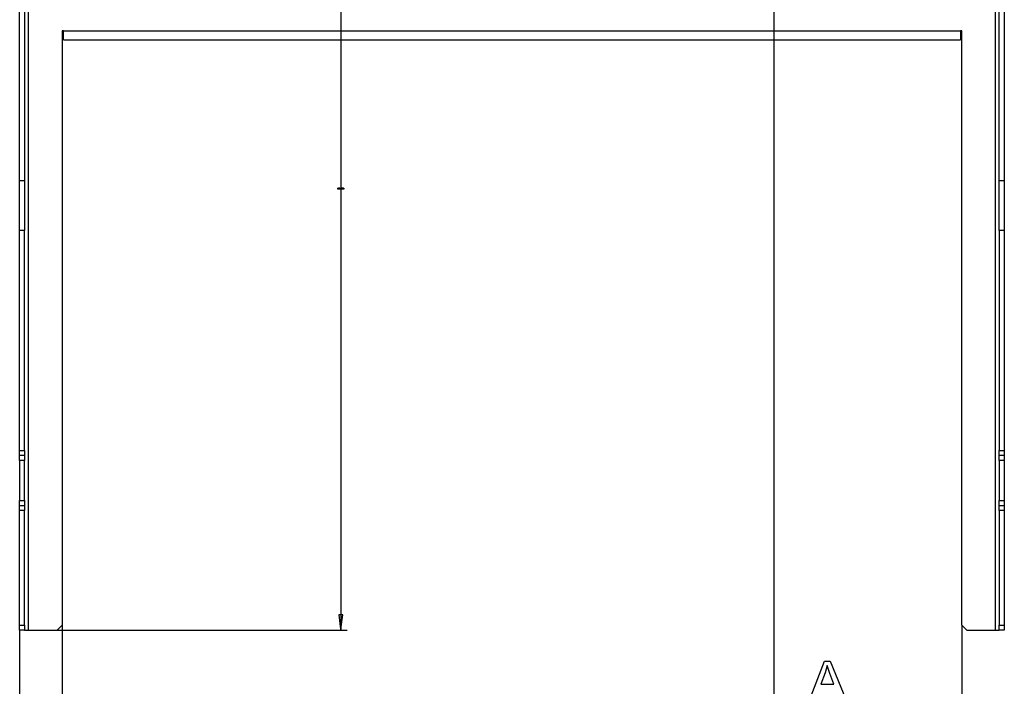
# Model space of a CAD drawing. Extents: x -1077 to 53, y -1488 to -1083.
# Tile 36 of 45: x -899 to -741, y -1308 to -1201. Entities that reach past the tile are written whole.
import ezdxf

# ---------------------------------------------------------------- set-up
doc = ezdxf.new("R2010")
doc.units = 0
doc.layers.add('Layer0', color=7, linetype='Continuous', true_color=0xffffff)
doc.layers.add('MTEXT', color=7, linetype='Continuous', true_color=0xffffff)

msp = doc.modelspace()

# ---------------------------------------------------------------- linework, layer by layer
at = {"layer": 'Layer0'}
for p, q in [((-897.61, -1298.65), (-897.61, -1158.65)), ((-742.89, -1158.65), (-742.89, -1298.65)), ((-899.05, -1226.71), (-899.05, -1181.73)), ((-898.25, -1181.73), (-898.25, -1226.71)), ((-742.25, -1226.71), (-742.25, -1181.73)), ((-741.45, -1181.73), (-741.45, -1226.71)), ((-847.65, -1194.09), (-847.65, -1202.65)), ((-778.36, -1194.09), (-778.36, -1202.65)), ((-892.05, -1202.65), (-892.25, -1202.65)), ((-892.25, -1202.65), (-892.25, -1297.85)), ((-892.05, -1204.09), (-892.05, -1202.65)), ((-892.05, -1202.65), (-847.65, -1202.65)), ((-847.65, -1202.65), (-847.65, -1204.09)), ((-847.65, -1202.65), (-778.36, -1202.65)), ((-778.36, -1202.65), (-778.36, -1204.09)), ((-778.36, -1202.65), (-748.45, -1202.65)), ((-748.45, -1202.65), (-748.45, -1204.09)), ((-748.25, -1202.65), (-748.45, -1202.65)), ((-748.25, -1297.85), (-748.25, -1202.65)), ((-892.05, -1204.09), (-847.65, -1204.09)), ((-847.65, -1204.09), (-847.65, -1227.75)), ((-847.65, -1204.09), (-778.36, -1204.09)), ((-778.36, -1204.09), (-778.36, -1313.67)), ((-778.36, -1204.09), (-748.45, -1204.09)), ((-899.05, -1234.65), (-899.05, -1226.71)), ((-898.25, -1226.71), (-899.05, -1226.71)), ((-898.25, -1226.71), (-898.25, -1234.65)), ((-742.25, -1234.65), (-742.25, -1226.71)), ((-741.45, -1226.71), (-742.25, -1226.71)), ((-741.45, -1226.71), (-741.45, -1234.65)), ((-847.65, -1227.75), (-847.65, -1228.11)), ((-847.65, -1228.11), (-847.65, -1296.15)), ((-899.05, -1269.85), (-899.05, -1234.65)), ((-898.25, -1234.65), (-899.05, -1234.65)), ((-898.25, -1269.85), (-898.25, -1234.65)), ((-742.25, -1234.65), (-742.25, -1269.85)), ((-741.45, -1234.65), (-742.25, -1234.65)), ((-741.45, -1234.65), (-741.45, -1269.85)), ((-899.05, -1269.85), (-898.25, -1269.85)), ((-899.05, -1270.65), (-899.05, -1269.85)), ((-898.25, -1269.85), (-898.25, -1270.65)), ((-742.25, -1269.85), (-741.45, -1269.85)), ((-742.25, -1270.65), (-742.25, -1269.85)), ((-741.45, -1269.85), (-741.45, -1270.65)), ((-898.25, -1270.65), (-899.05, -1270.65)), ((-899.05, -1271.45), (-899.05, -1270.65)), ((-898.25, -1271.45), (-899.05, -1271.45)), ((-899.05, -1271.45), (-899.05, -1277.85)), ((-898.25, -1270.65), (-898.25, -1271.45)), ((-898.25, -1277.85), (-898.25, -1271.45)), ((-741.45, -1270.65), (-742.25, -1270.65)), ((-742.25, -1271.45), (-742.25, -1270.65)), ((-741.45, -1271.45), (-742.25, -1271.45)), ((-742.25, -1271.45), (-742.25, -1277.85)), ((-741.45, -1270.65), (-741.45, -1271.45)), ((-741.45, -1271.45), (-741.45, -1277.85)), ((-899.05, -1277.85), (-898.25, -1277.85)), ((-899.05, -1278.65), (-899.05, -1277.85)), ((-898.25, -1277.85), (-898.25, -1278.65)), ((-742.25, -1277.85), (-741.45, -1277.85)), ((-742.25, -1278.65), (-742.25, -1277.85)), ((-741.45, -1277.85), (-741.45, -1278.65)), ((-899.05, -1279.45), (-899.05, -1278.65)), ((-899.05, -1278.65), (-898.25, -1278.65)), ((-898.25, -1279.45), (-899.05, -1279.45)), ((-899.05, -1297.85), (-899.05, -1279.45)), ((-898.25, -1278.65), (-898.25, -1279.45)), ((-898.25, -1297.85), (-898.25, -1279.45)), ((-742.25, -1278.65), (-741.45, -1278.65)), ((-742.25, -1279.45), (-742.25, -1278.65)), ((-741.45, -1279.45), (-742.25, -1279.45)), ((-742.25, -1279.45), (-742.25, -1297.85)), ((-741.45, -1278.65), (-741.45, -1279.45)), ((-741.45, -1279.45), (-741.45, -1297.85)), ((-847.65, -1296.15), (-847.96, -1296.15)), ((-847.96, -1296.15), (-847.68, -1298.47)), ((-847.65, -1296.15), (-847.65, -1298.47)), ((-847.34, -1296.15), (-847.65, -1296.15)), ((-847.65, -1298.47), (-847.34, -1296.15)), ((-899.05, -1298.65), (-899.05, -1297.85)), ((-899.05, -1297.85), (-898.25, -1297.85)), ((-898.25, -1297.85), (-898.25, -1298.65)), ((-893.05, -1298.65), (-892.25, -1297.85)), ((-892.25, -1297.85), (-892.25, -1297.91)), ((-892.25, -1297.91), (-892.25, -1298.65)), ((-847.68, -1298.47), (-847.65, -1298.47)), ((-847.68, -1298.47), (-847.65, -1298.65)), ((-847.65, -1298.65), (-847.65, -1298.47)), ((-847.62, -1298.47), (-847.65, -1298.65)), ((-847.65, -1298.47), (-847.62, -1298.47)), ((-748.25, -1297.85), (-748.25, -1297.91)), ((-748.25, -1297.85), (-747.45, -1298.65)), ((-748.25, -1297.91), (-748.25, -1314.65)), ((-742.25, -1297.85), (-741.45, -1297.85)), ((-742.25, -1298.65), (-742.25, -1297.85)), ((-741.45, -1297.85), (-741.45, -1298.65)), ((-899.05, -1298.65), (-899.05, -1298.71)), ((-898.25, -1298.65), (-899.05, -1298.65)), ((-899.05, -1298.71), (-899.05, -1314.65)), ((-898.25, -1298.65), (-897.61, -1298.65)), ((-897.61, -1298.65), (-893.05, -1298.65)), ((-893.05, -1298.65), (-892.98, -1298.65)), ((-892.98, -1298.65), (-892.25, -1298.65)), ((-892.25, -1298.65), (-892.25, -1314.65)), ((-892.25, -1298.65), (-847.65, -1298.65)), ((-847.65, -1298.65), (-847.47, -1298.65)), ((-847.47, -1298.65), (-846.65, -1298.65)), ((-747.45, -1298.65), (-742.89, -1298.65)), ((-742.89, -1298.65), (-742.25, -1298.65)), ((-741.45, -1298.65), (-742.25, -1298.65))]:
    msp.add_line(p, q, dxfattribs=at)
at = {"layer": 'MTEXT'}
for p, q in [((-848.14, -1227.88), (-848.12, -1227.85)), ((-848.12, -1227.89), (-848.14, -1227.88)), ((-848.14, -1227.97), (-848.12, -1227.96)), ((-848.12, -1228), (-848.14, -1227.97)), ((-848.12, -1227.85), (-848.08, -1227.84)), ((-848.11, -1227.86), (-848.12, -1227.89)), ((-848.12, -1227.96), (-848.11, -1227.99)), ((-848.08, -1228.02), (-848.12, -1228)), ((-848.08, -1227.85), (-848.11, -1227.86)), ((-848.11, -1227.99), (-848.08, -1228)), ((-848.1, -1227.93), (-848.09, -1227.91)), ((-848.08, -1227.93), (-848.1, -1227.93)), ((-848.09, -1227.91), (-848.07, -1227.9)), ((-848.09, -1227.91), (-848.09, -1227.91)), ((-848.08, -1227.84), (-848.06, -1227.84)), ((-848.06, -1227.86), (-848.08, -1227.85)), ((-848.06, -1227.94), (-848.08, -1227.93)), ((-848.08, -1228), (-848.06, -1227.99)), ((-848.04, -1228), (-848.08, -1228.02)), ((-848.07, -1227.9), (-848.06, -1227.88)), ((-848.06, -1227.84), (-848.04, -1227.86)), ((-848.06, -1227.88), (-848.06, -1227.86)), ((-848.04, -1227.9), (-848.06, -1227.92)), ((-848.06, -1227.92), (-848.03, -1227.93)), ((-848.05, -1227.96), (-848.06, -1227.94)), ((-848.06, -1227.99), (-848.05, -1227.96)), ((-848.04, -1227.86), (-848.03, -1227.88)), ((-848.03, -1227.88), (-848.04, -1227.9)), ((-848.02, -1227.96), (-848.04, -1228)), ((-848.03, -1227.93), (-848.02, -1227.96)), ((-848, -1227.93), (-847.98, -1227.84)), ((-847.98, -1227.93), (-848, -1227.93)), ((-848, -1227.97), (-847.98, -1227.97)), ((-847.99, -1228), (-848, -1227.97)), ((-847.95, -1228.02), (-847.99, -1228)), ((-847.98, -1227.84), (-847.89, -1227.84)), ((-847.97, -1227.92), (-847.98, -1227.93)), ((-847.98, -1227.97), (-847.97, -1227.99)), ((-847.96, -1227.86), (-847.97, -1227.91)), ((-847.97, -1227.91), (-847.94, -1227.9)), ((-847.95, -1227.92), (-847.97, -1227.92)), ((-847.97, -1227.99), (-847.95, -1228)), ((-847.89, -1227.86), (-847.96, -1227.86)), ((-847.92, -1227.93), (-847.95, -1227.92)), ((-847.95, -1228), (-847.92, -1227.99)), ((-847.9, -1228), (-847.95, -1228.02)), ((-847.94, -1227.9), (-847.9, -1227.91)), ((-847.91, -1227.96), (-847.92, -1227.93)), ((-847.92, -1227.99), (-847.91, -1227.96)), ((-847.9, -1227.91), (-847.89, -1227.95)), ((-847.89, -1227.95), (-847.9, -1228)), ((-847.89, -1227.84), (-847.89, -1227.86)), ((-847.87, -1227.97), (-847.84, -1227.96)), ((-847.85, -1228), (-847.87, -1227.97)), ((-847.86, -1227.88), (-847.84, -1227.85)), ((-847.84, -1227.89), (-847.86, -1227.88)), ((-847.81, -1228.02), (-847.85, -1228)), ((-847.84, -1227.85), (-847.81, -1227.84)), ((-847.83, -1227.86), (-847.84, -1227.89)), ((-847.84, -1227.96), (-847.83, -1227.99)), ((-847.81, -1227.85), (-847.83, -1227.86)), ((-847.83, -1227.99), (-847.81, -1228)), ((-847.82, -1227.91), (-847.79, -1227.9)), ((-847.82, -1227.93), (-847.82, -1227.91)), ((-847.82, -1227.91), (-847.82, -1227.91)), ((-847.81, -1227.93), (-847.82, -1227.93)), ((-847.81, -1227.84), (-847.78, -1227.84)), ((-847.79, -1227.86), (-847.81, -1227.85)), ((-847.78, -1227.94), (-847.81, -1227.93)), ((-847.81, -1228), (-847.78, -1227.99)), ((-847.77, -1228), (-847.81, -1228.02)), ((-847.78, -1227.88), (-847.79, -1227.86)), ((-847.79, -1227.9), (-847.78, -1227.88)), ((-847.78, -1227.84), (-847.76, -1227.86)), ((-847.76, -1227.9), (-847.78, -1227.92)), ((-847.78, -1227.92), (-847.76, -1227.93)), ((-847.77, -1227.96), (-847.78, -1227.94)), ((-847.78, -1227.99), (-847.77, -1227.96)), ((-847.75, -1227.96), (-847.77, -1228)), ((-847.76, -1227.86), (-847.76, -1227.88)), ((-847.76, -1227.88), (-847.76, -1227.9)), ((-847.76, -1227.93), (-847.75, -1227.96)), ((-847.72, -1228.01), (-847.72, -1227.99)), ((-847.72, -1227.99), (-847.69, -1227.99)), ((-847.69, -1228.01), (-847.72, -1228.01)), ((-847.69, -1227.99), (-847.69, -1228.01)), ((-847.66, -1227.93), (-847.64, -1227.86)), ((-847.64, -1228), (-847.66, -1227.93)), ((-847.64, -1227.86), (-847.6, -1227.84)), ((-847.63, -1227.88), (-847.64, -1227.92)), ((-847.64, -1227.92), (-847.62, -1227.91)), ((-847.62, -1227.93), (-847.64, -1227.96)), ((-847.64, -1227.96), (-847.63, -1227.98)), ((-847.6, -1228.02), (-847.64, -1228)), ((-847.62, -1227.86), (-847.63, -1227.88)), ((-847.63, -1227.98), (-847.62, -1227.99)), ((-847.6, -1227.85), (-847.62, -1227.86)), ((-847.62, -1227.91), (-847.6, -1227.9)), ((-847.6, -1227.92), (-847.62, -1227.93)), ((-847.62, -1227.99), (-847.6, -1228)), ((-847.6, -1227.84), (-847.56, -1227.85)), ((-847.58, -1227.86), (-847.6, -1227.85)), ((-847.6, -1227.9), (-847.56, -1227.92)), ((-847.58, -1227.93), (-847.6, -1227.92)), ((-847.6, -1228), (-847.58, -1227.99)), ((-847.57, -1228.01), (-847.6, -1228.02)), ((-847.57, -1227.88), (-847.58, -1227.86)), ((-847.57, -1227.96), (-847.58, -1227.93)), ((-847.58, -1227.99), (-847.57, -1227.96)), ((-847.55, -1227.88), (-847.57, -1227.88)), ((-847.55, -1227.99), (-847.57, -1228.01)), ((-847.56, -1227.85), (-847.55, -1227.88)), ((-847.56, -1227.92), (-847.54, -1227.96)), ((-847.54, -1227.96), (-847.55, -1227.99)), ((-847.52, -1227.88), (-847.5, -1227.85)), ((-847.52, -1227.93), (-847.52, -1227.88)), ((-847.5, -1228), (-847.52, -1227.93)), ((-847.5, -1227.85), (-847.46, -1227.84)), ((-847.49, -1227.87), (-847.5, -1227.93)), ((-847.5, -1227.93), (-847.49, -1227.99)), ((-847.46, -1228.02), (-847.5, -1228)), ((-847.46, -1227.85), (-847.49, -1227.87)), ((-847.49, -1227.99), (-847.46, -1228)), ((-847.46, -1227.84), (-847.44, -1227.84)), ((-847.44, -1227.87), (-847.46, -1227.85)), ((-847.46, -1228), (-847.44, -1227.99)), ((-847.43, -1228.01), (-847.46, -1228.02)), ((-847.44, -1227.84), (-847.42, -1227.86)), ((-847.43, -1227.93), (-847.44, -1227.87)), ((-847.44, -1227.99), (-847.43, -1227.93)), ((-847.41, -1227.98), (-847.43, -1228.01)), ((-847.42, -1227.86), (-847.41, -1227.89)), ((-847.41, -1227.89), (-847.41, -1227.93)), ((-847.41, -1227.93), (-847.41, -1227.98)), ((-847.38, -1227.88), (-847.36, -1227.85)), ((-847.38, -1227.93), (-847.38, -1227.88)), ((-847.37, -1228), (-847.38, -1227.93)), ((-847.33, -1228.02), (-847.37, -1228)), ((-847.36, -1227.85), (-847.33, -1227.84)), ((-847.35, -1227.87), (-847.36, -1227.93)), ((-847.36, -1227.93), (-847.35, -1227.99)), ((-847.33, -1227.85), (-847.35, -1227.87)), ((-847.35, -1227.99), (-847.33, -1228)), ((-847.33, -1227.84), (-847.3, -1227.84)), ((-847.3, -1227.87), (-847.33, -1227.85)), ((-847.33, -1228), (-847.3, -1227.99)), ((-847.29, -1228.01), (-847.33, -1228.02)), ((-847.3, -1227.84), (-847.28, -1227.86)), ((-847.29, -1227.93), (-847.3, -1227.87)), ((-847.3, -1227.99), (-847.29, -1227.93)), ((-847.28, -1227.98), (-847.29, -1228.01)), ((-847.28, -1227.86), (-847.27, -1227.89)), ((-847.27, -1227.93), (-847.28, -1227.98)), ((-847.27, -1227.89), (-847.27, -1227.93)), ((-847.25, -1227.93), (-847.24, -1227.88)), ((-847.23, -1228), (-847.25, -1227.93)), ((-847.24, -1227.88), (-847.22, -1227.85)), ((-847.19, -1228.02), (-847.23, -1228)), ((-847.22, -1227.85), (-847.19, -1227.84)), ((-847.21, -1227.87), (-847.22, -1227.93)), ((-847.22, -1227.93), (-847.21, -1227.99)), ((-847.19, -1227.85), (-847.21, -1227.87)), ((-847.21, -1227.99), (-847.19, -1228)), ((-847.19, -1227.84), (-847.16, -1227.84)), ((-847.16, -1227.87), (-847.19, -1227.85)), ((-847.19, -1228), (-847.16, -1227.99)), ((-847.16, -1228.01), (-847.19, -1228.02)), ((-847.16, -1227.84), (-847.15, -1227.86)), ((-847.15, -1227.93), (-847.16, -1227.87)), ((-847.16, -1227.99), (-847.15, -1227.93)), ((-847.14, -1227.98), (-847.16, -1228.01)), ((-847.15, -1227.86), (-847.14, -1227.89)), ((-847.14, -1227.89), (-847.13, -1227.93)), ((-847.13, -1227.93), (-847.14, -1227.98)), ((-772.62, -1309.84), (-770.23, -1303.6)), ((-770.23, -1303.6), (-769.34, -1303.6)), ((-769.8, -1304.26), (-770.14, -1305.45)), ((-769.36, -1305.55), (-769.8, -1304.26)), ((-769.34, -1303.6), (-766.78, -1309.84)), ((-770.14, -1305.45), (-770.82, -1307.28)), ((-768.71, -1307.28), (-769.36, -1305.55)), ((-770.82, -1307.28), (-768.71, -1307.28))]:
    msp.add_line(p, q, dxfattribs=at)

doc.saveas('drawing.dxf')
